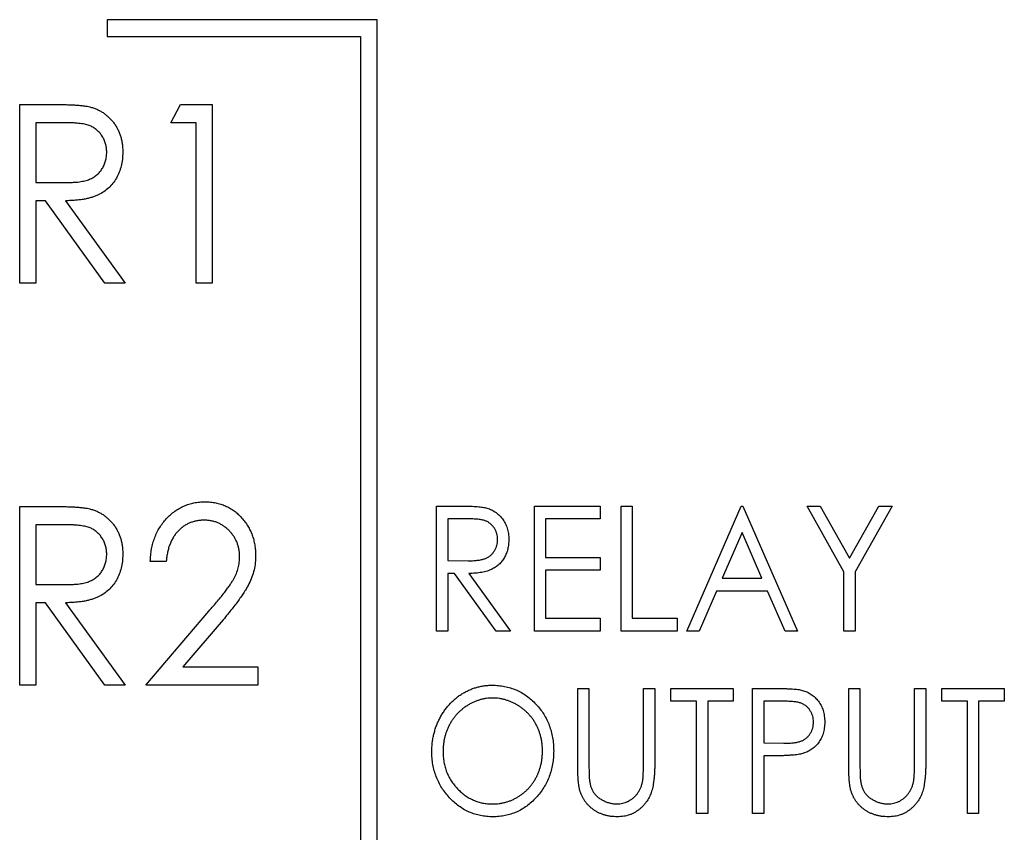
# Paper-space layout 'Sheet2' of a CAD drawing. Header units: millimetres. Extents: x 0 to 420, y 0 to 297.
# Tile 5 of 31: x 90 to 104, y 119 to 131. Entities that reach past the tile are written whole.
import ezdxf

# ---------------------------------------------------------------- set-up
doc = ezdxf.new("R2010")
doc.units = ezdxf.units.MM

psp = doc.layouts.new('Sheet2')

# ---------------------------------------------------------------- linework, layer by layer
at = {"color": 7, "linetype": 'Continuous', "lineweight": 25}
for p, q in [((95.125, 130.783), (91.125, 130.783)), ((91.125, 130.783), (91.125, 130.533)), ((95.125, 107.833), (95.125, 130.783)), ((91.125, 130.533), (94.875, 130.533)), ((94.875, 130.533), (94.875, 108.083)), ((89.83, 129.529), (90.316, 129.529)), ((89.83, 126.883), (89.83, 129.529)), ((92.069, 129.257), (92.211, 129.529)), ((92.211, 129.529), (92.679, 129.529)), ((92.679, 129.529), (92.679, 126.883)), ((90.507, 129.257), (90.067, 129.257)), ((90.067, 129.257), (90.067, 128.375)), ((92.442, 129.257), (92.069, 129.257)), ((92.442, 126.883), (92.442, 129.257)), ((90.067, 128.375), (90.497, 128.372)), ((90.21, 128.104), (90.067, 128.104)), ((90.067, 128.104), (90.067, 126.883)), ((91.09, 126.883), (90.21, 128.104)), ((90.509, 128.104), (91.39, 126.883)), ((90.067, 126.883), (89.83, 126.883)), ((91.39, 126.883), (91.09, 126.883)), ((92.679, 126.883), (92.442, 126.883)), ((89.83, 123.579), (90.316, 123.579)), ((89.83, 120.933), (89.83, 123.579)), ((96.004, 123.585), (96.344, 123.585)), ((96.004, 121.733), (96.004, 123.585)), ((97.452, 123.585), (98.426, 123.585)), ((97.452, 121.733), (97.452, 123.585)), ((98.426, 123.585), (98.426, 123.395)), ((98.734, 123.585), (98.901, 123.585)), ((98.734, 121.733), (98.734, 123.585)), ((98.901, 123.585), (98.901, 121.923)), ((99.708, 121.733), (100.515, 123.585)), ((100.515, 123.585), (100.539, 123.585)), ((100.539, 123.585), (101.346, 121.733)), ((101.489, 123.585), (101.683, 123.585)), ((102.035, 122.613), (101.489, 123.585)), ((101.683, 123.585), (102.118, 122.811)), ((102.118, 122.811), (102.553, 123.585)), ((102.747, 123.585), (102.201, 122.613)), ((102.553, 123.585), (102.747, 123.585)), ((96.477, 123.395), (96.17, 123.395)), ((96.17, 123.395), (96.17, 122.778)), ((98.426, 123.395), (97.618, 123.395)), ((97.618, 123.395), (97.618, 122.825)), ((90.067, 123.307), (90.067, 122.425)), ((90.507, 123.307), (90.067, 123.307)), ((100.527, 123.191), (100.233, 122.516)), ((100.821, 122.516), (100.527, 123.191)), ((92.001, 122.765), (91.764, 122.765)), ((96.17, 122.778), (96.47, 122.775)), ((97.618, 122.825), (98.426, 122.825)), ((98.426, 122.825), (98.426, 122.635)), ((97.618, 122.635), (97.618, 121.923)), ((98.426, 122.635), (97.618, 122.635)), ((102.035, 121.733), (102.035, 122.613)), ((102.201, 122.613), (102.201, 121.733)), ((96.269, 122.588), (96.17, 122.588)), ((96.17, 122.588), (96.17, 121.733)), ((96.886, 121.733), (96.269, 122.588)), ((96.479, 122.588), (97.096, 121.733)), ((100.233, 122.516), (100.821, 122.516)), ((90.067, 122.425), (90.497, 122.422)), ((100.15, 122.327), (99.892, 121.733)), ((100.904, 122.327), (100.15, 122.327)), ((101.163, 121.733), (100.904, 122.327)), ((90.21, 122.154), (90.067, 122.154)), ((90.067, 122.154), (90.067, 120.933)), ((91.09, 120.933), (90.21, 122.154)), ((90.509, 122.154), (91.39, 120.933)), ((91.696, 120.933), (92.631, 122.028)), ((92.844, 121.902), (92.248, 121.204)), ((97.618, 121.923), (98.426, 121.923)), ((98.426, 121.923), (98.426, 121.733)), ((98.901, 121.923), (99.565, 121.923)), ((99.565, 121.923), (99.565, 121.733)), ((96.17, 121.733), (96.004, 121.733)), ((97.096, 121.733), (96.886, 121.733)), ((98.426, 121.733), (97.452, 121.733)), ((99.565, 121.733), (98.734, 121.733)), ((99.892, 121.733), (99.708, 121.733)), ((101.346, 121.733), (101.163, 121.733)), ((102.201, 121.733), (102.035, 121.733)), ((92.248, 121.204), (93.358, 121.204)), ((93.358, 121.204), (93.358, 120.933)), ((90.067, 120.933), (89.83, 120.933)), ((91.39, 120.933), (91.09, 120.933)), ((93.358, 120.933), (91.696, 120.933)), ((98.093, 120.885), (98.259, 120.885)), ((98.093, 119.766), (98.093, 120.885)), ((98.259, 120.885), (98.259, 119.775)), ((99.067, 119.775), (99.067, 120.885)), ((99.067, 120.885), (99.233, 120.885)), ((99.233, 120.885), (99.233, 119.766)), ((99.47, 120.885), (100.396, 120.885)), ((99.47, 120.695), (99.47, 120.885)), ((100.396, 120.885), (100.396, 120.695)), ((100.681, 120.885), (101.022, 120.885)), ((100.681, 119.033), (100.681, 120.885)), ((102.106, 120.885), (102.272, 120.885)), ((102.106, 119.766), (102.106, 120.885)), ((102.272, 120.885), (102.272, 119.775)), ((103.08, 119.775), (103.08, 120.885)), ((103.08, 120.885), (103.246, 120.885)), ((103.246, 120.885), (103.246, 119.766)), ((103.483, 120.885), (104.409, 120.885)), ((103.483, 120.695), (103.483, 120.885)), ((104.409, 120.885), (104.409, 120.695)), ((99.85, 120.695), (99.47, 120.695)), ((99.85, 119.033), (99.85, 120.695)), ((100.017, 120.695), (100.017, 119.033)), ((100.396, 120.695), (100.017, 120.695)), ((101.156, 120.695), (100.848, 120.695)), ((100.848, 120.695), (100.848, 120.078)), ((103.863, 120.695), (103.483, 120.695)), ((103.863, 119.033), (103.863, 120.695)), ((104.029, 120.695), (104.029, 119.033)), ((104.409, 120.695), (104.029, 120.695)), ((100.848, 120.078), (101.143, 120.074)), ((100.97, 119.888), (100.848, 119.888)), ((100.848, 119.888), (100.848, 119.033)), ((100.017, 119.033), (99.85, 119.033)), ((100.848, 119.033), (100.681, 119.033)), ((104.029, 119.033), (103.863, 119.033))]:
    psp.add_line(p, q, dxfattribs=at)
for points, knots in [([(90.316, 129.529), (90.349, 129.529), (90.411, 129.528), (90.5, 129.527), (90.582, 129.524), (90.655, 129.52), (90.719, 129.515), (90.776, 129.509), (90.825, 129.502), (90.854, 129.496), (90.867, 129.493)], [0, 0, 0, 0, 0.176242, 0.33814, 0.484799, 0.617149, 0.734395, 0.837422, 0.92561, 1, 1, 1, 1]), ([(90.867, 129.493), (90.885, 129.488), (90.92, 129.478), (90.971, 129.458), (91.019, 129.435), (91.065, 129.408), (91.107, 129.376), (91.148, 129.341), (91.186, 129.303), (91.221, 129.26), (91.253, 129.214), (91.28, 129.165), (91.304, 129.114), (91.323, 129.061), (91.338, 129.004), (91.349, 128.946), (91.355, 128.884), (91.356, 128.842), (91.356, 128.821)], [0, 0, 0, 0, 0.061387, 0.121495, 0.181089, 0.240038, 0.298644, 0.35799, 0.418441, 0.480043, 0.541867, 0.604173, 0.666682, 0.729899, 0.794538, 0.860455, 0.929211, 1, 1, 1, 1]), ([(91.119, 128.822), (91.118, 128.843), (91.117, 128.885), (91.103, 128.946), (91.082, 129.005), (91.052, 129.059), (91.016, 129.109), (90.974, 129.151), (90.926, 129.186), (90.882, 129.209), (90.842, 129.223), (90.808, 129.232), (90.769, 129.24), (90.725, 129.246), (90.677, 129.252), (90.624, 129.255), (90.567, 129.257), (90.527, 129.257), (90.507, 129.257)], [0, 0, 0, 0, 0.074206, 0.146692, 0.218332, 0.29067, 0.362618, 0.431553, 0.499554, 0.567987, 0.604677, 0.646293, 0.69288, 0.744014, 0.799888, 0.86174, 0.928424, 1, 1, 1, 1]), ([(90.497, 128.372), (90.517, 128.372), (90.556, 128.372), (90.612, 128.375), (90.664, 128.378), (90.712, 128.383), (90.756, 128.39), (90.796, 128.399), (90.832, 128.409), (90.875, 128.424), (90.922, 128.448), (90.973, 128.484), (91.017, 128.528), (91.053, 128.579), (91.083, 128.634), (91.103, 128.694), (91.117, 128.757), (91.118, 128.8), (91.119, 128.822)], [0, 0, 0, 0, 0.068884, 0.133004, 0.192369, 0.247684, 0.298447, 0.344783, 0.387444, 0.426058, 0.498477, 0.568226, 0.638295, 0.709239, 0.781676, 0.852765, 0.925523, 1, 1, 1, 1]), ([(91.356, 128.821), (91.355, 128.786), (91.353, 128.717), (91.336, 128.618), (91.306, 128.525), (91.264, 128.438), (91.212, 128.361), (91.149, 128.292), (91.076, 128.235), (91.007, 128.195), (90.946, 128.169), (90.896, 128.152), (90.841, 128.138), (90.783, 128.125), (90.72, 128.116), (90.654, 128.109), (90.583, 128.105), (90.534, 128.104), (90.509, 128.104)], [0, 0, 0, 0, 0.083484, 0.162613, 0.23918, 0.314494, 0.388385, 0.460717, 0.533791, 0.609022, 0.648239, 0.690365, 0.734562, 0.781635, 0.831635, 0.884694, 0.940506, 1, 1, 1, 1]), ([(91.764, 122.765), (91.765, 122.796), (91.768, 122.858), (91.781, 122.948), (91.801, 123.034), (91.827, 123.116), (91.861, 123.194), (91.902, 123.267), (91.949, 123.335), (92.003, 123.399), (92.062, 123.457), (92.125, 123.508), (92.191, 123.551), (92.261, 123.586), (92.334, 123.613), (92.411, 123.633), (92.491, 123.645), (92.546, 123.646), (92.573, 123.647)], [0, 0, 0, 0, 0.0708942, 0.1392001, 0.2048698, 0.2692344, 0.3320809, 0.394901, 0.457202, 0.5201126, 0.5825175, 0.6427381, 0.7017339, 0.7600454, 0.8181574, 0.8772602, 0.9375267, 1, 1, 1, 1]), ([(92.573, 123.647), (92.601, 123.646), (92.654, 123.645), (92.732, 123.633), (92.807, 123.615), (92.877, 123.589), (92.944, 123.556), (93.005, 123.515), (93.064, 123.467), (93.117, 123.412), (93.166, 123.352), (93.208, 123.289), (93.244, 123.224), (93.273, 123.155), (93.296, 123.084), (93.312, 123.01), (93.322, 122.934), (93.323, 122.882), (93.324, 122.856)], [0, 0, 0, 0, 0.067106, 0.131744, 0.194458, 0.255749, 0.316097, 0.376704, 0.438236, 0.501646, 0.565077, 0.627495, 0.688465, 0.749509, 0.810355, 0.872348, 0.935088, 1, 1, 1, 1]), ([(90.316, 123.579), (90.349, 123.579), (90.411, 123.578), (90.5, 123.577), (90.582, 123.574), (90.655, 123.57), (90.719, 123.565), (90.776, 123.559), (90.825, 123.552), (90.854, 123.546), (90.867, 123.543)], [0, 0, 0, 0, 0.176242, 0.33814, 0.484799, 0.617149, 0.734395, 0.837422, 0.92561, 1, 1, 1, 1]), ([(90.867, 123.543), (90.885, 123.538), (90.92, 123.528), (90.971, 123.508), (91.019, 123.485), (91.065, 123.458), (91.107, 123.426), (91.148, 123.391), (91.186, 123.353), (91.221, 123.31), (91.253, 123.264), (91.28, 123.215), (91.304, 123.164), (91.323, 123.111), (91.338, 123.054), (91.349, 122.996), (91.355, 122.934), (91.356, 122.892), (91.356, 122.871)], [0, 0, 0, 0, 0.061387, 0.121495, 0.181089, 0.240038, 0.298644, 0.35799, 0.418441, 0.480043, 0.541867, 0.604173, 0.666682, 0.729899, 0.794538, 0.860455, 0.929211, 1, 1, 1, 1]), ([(96.344, 123.585), (96.367, 123.585), (96.41, 123.585), (96.473, 123.584), (96.53, 123.581), (96.581, 123.579), (96.626, 123.575), (96.666, 123.571), (96.7, 123.566), (96.72, 123.562), (96.73, 123.56)], [0, 0, 0, 0, 0.176242, 0.33814, 0.484799, 0.617149, 0.734395, 0.837422, 0.92561, 1, 1, 1, 1]), ([(96.73, 123.56), (96.742, 123.556), (96.767, 123.55), (96.802, 123.536), (96.836, 123.519), (96.868, 123.501), (96.898, 123.478), (96.926, 123.454), (96.953, 123.427), (96.977, 123.397), (97, 123.365), (97.019, 123.331), (97.036, 123.295), (97.049, 123.257), (97.059, 123.218), (97.067, 123.177), (97.071, 123.134), (97.072, 123.105), (97.072, 123.09)], [0, 0, 0, 0, 0.061387, 0.1214951, 0.1810892, 0.2400382, 0.2986442, 0.3579899, 0.4184412, 0.480043, 0.5418672, 0.6041732, 0.6666824, 0.7298994, 0.7945383, 0.8604552, 0.9292113, 1, 1, 1, 1]), ([(92.562, 123.375), (92.543, 123.375), (92.506, 123.374), (92.451, 123.366), (92.399, 123.353), (92.349, 123.336), (92.302, 123.314), (92.257, 123.286), (92.215, 123.253), (92.175, 123.215), (92.138, 123.173), (92.107, 123.127), (92.078, 123.076), (92.055, 123.022), (92.034, 122.963), (92.019, 122.901), (92.007, 122.834), (92.003, 122.788), (92.001, 122.765)], [0, 0, 0, 0, 0.061535, 0.120681, 0.178642, 0.235332, 0.291867, 0.34862, 0.406764, 0.466093, 0.52635, 0.587062, 0.649555, 0.7136, 0.780456, 0.850261, 0.923173, 1, 1, 1, 1]), ([(93.086, 122.839), (93.086, 122.857), (93.086, 122.892), (93.078, 122.945), (93.066, 122.995), (93.049, 123.043), (93.028, 123.09), (93.002, 123.134), (92.97, 123.177), (92.935, 123.217), (92.896, 123.254), (92.855, 123.287), (92.811, 123.314), (92.766, 123.336), (92.718, 123.354), (92.667, 123.366), (92.615, 123.374), (92.58, 123.375), (92.562, 123.375)], [0, 0, 0, 0, 0.064826, 0.127694, 0.189002, 0.250262, 0.311649, 0.372859, 0.435986, 0.500806, 0.565495, 0.628378, 0.689165, 0.749946, 0.810822, 0.872278, 0.935146, 1, 1, 1, 1]), ([(96.906, 123.09), (96.905, 123.105), (96.904, 123.134), (96.895, 123.177), (96.88, 123.218), (96.859, 123.256), (96.834, 123.291), (96.804, 123.321), (96.771, 123.345), (96.74, 123.361), (96.712, 123.371), (96.688, 123.377), (96.661, 123.383), (96.63, 123.387), (96.597, 123.391), (96.56, 123.393), (96.52, 123.395), (96.492, 123.395), (96.477, 123.395)], [0, 0, 0, 0, 0.074206, 0.146692, 0.218332, 0.29067, 0.362618, 0.431553, 0.499554, 0.567987, 0.604677, 0.646293, 0.69288, 0.744014, 0.799888, 0.86174, 0.928424, 1, 1, 1, 1]), ([(91.119, 122.872), (91.118, 122.893), (91.117, 122.935), (91.103, 122.996), (91.082, 123.055), (91.052, 123.109), (91.016, 123.159), (90.974, 123.201), (90.926, 123.236), (90.882, 123.259), (90.842, 123.273), (90.808, 123.282), (90.769, 123.29), (90.725, 123.296), (90.677, 123.302), (90.624, 123.305), (90.567, 123.307), (90.527, 123.307), (90.507, 123.307)], [0, 0, 0, 0, 0.074206, 0.146692, 0.218332, 0.29067, 0.362618, 0.431553, 0.499554, 0.567987, 0.604677, 0.646293, 0.69288, 0.744014, 0.799888, 0.86174, 0.928424, 1, 1, 1, 1]), ([(96.47, 122.775), (96.485, 122.775), (96.512, 122.775), (96.551, 122.777), (96.588, 122.78), (96.621, 122.783), (96.652, 122.788), (96.68, 122.794), (96.705, 122.801), (96.735, 122.812), (96.768, 122.828), (96.804, 122.854), (96.834, 122.884), (96.86, 122.92), (96.881, 122.959), (96.895, 123.001), (96.904, 123.045), (96.905, 123.075), (96.906, 123.09)], [0, 0, 0, 0, 0.068884, 0.133004, 0.192369, 0.247684, 0.298447, 0.344783, 0.387444, 0.426058, 0.498477, 0.568226, 0.638295, 0.709239, 0.781676, 0.852765, 0.925523, 1, 1, 1, 1]), ([(97.072, 123.09), (97.071, 123.065), (97.07, 123.017), (97.058, 122.947), (97.037, 122.882), (97.008, 122.822), (96.971, 122.767), (96.927, 122.719), (96.876, 122.679), (96.827, 122.652), (96.785, 122.633), (96.75, 122.621), (96.712, 122.611), (96.671, 122.603), (96.627, 122.596), (96.58, 122.591), (96.531, 122.588), (96.497, 122.588), (96.479, 122.588)], [0, 0, 0, 0, 0.0834844, 0.1626129, 0.2391798, 0.3144944, 0.3883849, 0.4607166, 0.5337905, 0.6090224, 0.6482386, 0.6903647, 0.734562, 0.7816353, 0.8316349, 0.884694, 0.9405057, 1, 1, 1, 1]), ([(90.497, 122.422), (90.517, 122.422), (90.556, 122.422), (90.612, 122.425), (90.664, 122.428), (90.712, 122.433), (90.756, 122.44), (90.796, 122.449), (90.832, 122.459), (90.875, 122.474), (90.922, 122.498), (90.973, 122.534), (91.017, 122.578), (91.053, 122.629), (91.083, 122.684), (91.103, 122.744), (91.117, 122.807), (91.118, 122.85), (91.119, 122.872)], [0, 0, 0, 0, 0.068884, 0.133004, 0.192369, 0.247684, 0.298447, 0.344783, 0.387444, 0.426058, 0.498477, 0.568226, 0.638295, 0.709239, 0.781676, 0.852765, 0.925523, 1, 1, 1, 1]), ([(91.356, 122.871), (91.355, 122.836), (91.353, 122.767), (91.336, 122.668), (91.306, 122.575), (91.264, 122.488), (91.212, 122.411), (91.149, 122.342), (91.076, 122.285), (91.007, 122.245), (90.946, 122.219), (90.896, 122.202), (90.841, 122.188), (90.783, 122.175), (90.72, 122.166), (90.654, 122.159), (90.583, 122.155), (90.534, 122.154), (90.509, 122.154)], [0, 0, 0, 0, 0.083484, 0.162613, 0.23918, 0.314494, 0.388385, 0.460717, 0.533791, 0.609022, 0.648239, 0.690365, 0.734562, 0.781635, 0.831635, 0.884694, 0.940506, 1, 1, 1, 1]), ([(92.631, 122.028), (92.653, 122.054), (92.697, 122.104), (92.759, 122.177), (92.815, 122.245), (92.864, 122.308), (92.907, 122.365), (92.944, 122.417), (92.975, 122.464), (93.008, 122.52), (93.04, 122.587), (93.067, 122.669), (93.083, 122.753), (93.085, 122.81), (93.086, 122.839)], [0, 0, 0, 0, 0.1089127, 0.2096152, 0.3017648, 0.3853909, 0.4609786, 0.528012, 0.5871407, 0.6380236, 0.7303949, 0.8206903, 0.9096583, 1, 1, 1, 1]), ([(93.324, 122.856), (93.323, 122.819), (93.32, 122.746), (93.302, 122.638), (93.27, 122.534), (93.234, 122.449), (93.197, 122.381), (93.164, 122.325), (93.124, 122.266), (93.08, 122.201), (93.029, 122.133), (92.973, 122.059), (92.91, 121.982), (92.866, 121.929), (92.844, 121.902)], [0, 0, 0, 0, 0.10151, 0.200837, 0.299625, 0.399332, 0.452699, 0.511826, 0.577323, 0.649147, 0.727119, 0.811496, 0.9029, 1, 1, 1, 1]), ([(95.932, 119.951), (95.933, 119.973), (95.934, 120.017), (95.939, 120.082), (95.948, 120.146), (95.962, 120.208), (95.979, 120.27), (95.999, 120.33), (96.024, 120.389), (96.051, 120.446), (96.082, 120.502), (96.117, 120.554), (96.153, 120.604), (96.192, 120.65), (96.235, 120.693), (96.279, 120.733), (96.327, 120.77), (96.377, 120.804), (96.429, 120.834), (96.482, 120.86), (96.536, 120.883), (96.592, 120.901), (96.648, 120.915), (96.706, 120.925), (96.764, 120.932), (96.804, 120.932), (96.824, 120.932)], [0, 0, 0, 0, 0.044811, 0.089011, 0.13275, 0.176233, 0.219272, 0.262324, 0.305647, 0.348979, 0.392242, 0.43461, 0.476184, 0.517236, 0.558165, 0.598792, 0.639668, 0.680638, 0.721467, 0.761759, 0.801482, 0.840953, 0.880381, 0.919726, 0.959716, 1, 1, 1, 1]), ([(96.824, 120.932), (96.855, 120.932), (96.918, 120.93), (97.01, 120.917), (97.098, 120.894), (97.182, 120.864), (97.261, 120.824), (97.337, 120.776), (97.409, 120.718), (97.476, 120.652), (97.537, 120.58), (97.591, 120.504), (97.636, 120.423), (97.673, 120.338), (97.702, 120.249), (97.722, 120.156), (97.735, 120.059), (97.736, 119.993), (97.737, 119.96)], [0, 0, 0, 0, 0.064112, 0.12603, 0.186709, 0.24615, 0.305771, 0.366051, 0.427384, 0.490821, 0.554635, 0.61692, 0.678954, 0.740666, 0.803314, 0.866858, 0.932414, 1, 1, 1, 1]), ([(101.022, 120.885), (101.045, 120.885), (101.09, 120.885), (101.155, 120.883), (101.213, 120.881), (101.266, 120.878), (101.312, 120.875), (101.353, 120.87), (101.387, 120.865), (101.408, 120.86), (101.417, 120.857)], [0, 0, 0, 0, 0.1765, 0.339032, 0.485753, 0.61857, 0.735674, 0.838185, 0.926155, 1, 1, 1, 1]), ([(96.831, 120.743), (96.815, 120.742), (96.783, 120.742), (96.736, 120.736), (96.689, 120.728), (96.643, 120.717), (96.598, 120.701), (96.553, 120.683), (96.508, 120.662), (96.465, 120.637), (96.423, 120.61), (96.384, 120.579), (96.346, 120.547), (96.311, 120.512), (96.279, 120.476), (96.248, 120.437), (96.221, 120.395), (96.195, 120.351), (96.172, 120.306), (96.153, 120.259), (96.136, 120.211), (96.122, 120.162), (96.112, 120.111), (96.104, 120.059), (96.1, 120.006), (96.099, 119.97), (96.099, 119.952)], [0, 0, 0, 0, 0.039956, 0.079513, 0.119111, 0.158682, 0.198528, 0.238944, 0.279928, 0.321669, 0.363487, 0.405034, 0.446304, 0.487242, 0.528249, 0.569305, 0.611035, 0.653354, 0.695583, 0.737902, 0.780492, 0.823231, 0.866218, 0.910046, 0.954473, 1, 1, 1, 1]), ([(97.571, 119.96), (97.571, 119.978), (97.57, 120.014), (97.566, 120.066), (97.558, 120.118), (97.547, 120.168), (97.533, 120.216), (97.517, 120.264), (97.497, 120.31), (97.475, 120.355), (97.45, 120.398), (97.422, 120.439), (97.391, 120.477), (97.359, 120.514), (97.323, 120.548), (97.286, 120.58), (97.246, 120.61), (97.203, 120.637), (97.159, 120.662), (97.114, 120.683), (97.069, 120.701), (97.023, 120.717), (96.976, 120.728), (96.928, 120.736), (96.88, 120.742), (96.847, 120.742), (96.831, 120.743)], [0, 0, 0, 0, 0.044923, 0.089057, 0.132287, 0.174986, 0.217144, 0.258769, 0.300532, 0.342498, 0.384141, 0.425372, 0.466388, 0.507179, 0.548135, 0.589217, 0.630842, 0.673193, 0.715487, 0.757043, 0.79776, 0.838207, 0.878693, 0.918916, 0.959101, 1, 1, 1, 1]), ([(101.417, 120.857), (101.429, 120.854), (101.453, 120.847), (101.487, 120.833), (101.52, 120.817), (101.551, 120.798), (101.58, 120.776), (101.608, 120.752), (101.633, 120.725), (101.657, 120.696), (101.679, 120.664), (101.698, 120.631), (101.714, 120.595), (101.727, 120.557), (101.738, 120.518), (101.744, 120.476), (101.749, 120.433), (101.75, 120.403), (101.75, 120.388)], [0, 0, 0, 0, 0.060075, 0.119303, 0.178069, 0.236256, 0.294313, 0.353143, 0.412708, 0.473813, 0.535615, 0.597403, 0.660232, 0.723514, 0.789577, 0.856841, 0.927091, 1, 1, 1, 1]), ([(101.584, 120.387), (101.583, 120.402), (101.582, 120.432), (101.573, 120.475), (101.558, 120.516), (101.537, 120.555), (101.512, 120.59), (101.482, 120.62), (101.449, 120.645), (101.417, 120.661), (101.389, 120.671), (101.365, 120.677), (101.338, 120.683), (101.307, 120.687), (101.274, 120.691), (101.238, 120.693), (101.198, 120.695), (101.171, 120.695), (101.156, 120.695)], [0, 0, 0, 0, 0.0740913, 0.1470678, 0.2191758, 0.292487, 0.364821, 0.434086, 0.5028423, 0.57172, 0.6083535, 0.6499045, 0.6958165, 0.7468715, 0.8026582, 0.8631859, 0.9291504, 1, 1, 1, 1]), ([(101.143, 120.074), (101.158, 120.074), (101.186, 120.074), (101.226, 120.076), (101.263, 120.078), (101.298, 120.082), (101.329, 120.087), (101.357, 120.092), (101.383, 120.099), (101.412, 120.109), (101.445, 120.126), (101.481, 120.151), (101.511, 120.182), (101.537, 120.217), (101.558, 120.256), (101.573, 120.298), (101.582, 120.342), (101.583, 120.372), (101.584, 120.387)], [0, 0, 0, 0, 0.070231, 0.135127, 0.195896, 0.251444, 0.303058, 0.349556, 0.391936, 0.430093, 0.501229, 0.570517, 0.640124, 0.710955, 0.782914, 0.853735, 0.926014, 1, 1, 1, 1]), ([(101.75, 120.388), (101.75, 120.373), (101.749, 120.343), (101.745, 120.3), (101.737, 120.258), (101.728, 120.218), (101.715, 120.181), (101.699, 120.145), (101.681, 120.112), (101.659, 120.081), (101.635, 120.052), (101.609, 120.025), (101.581, 120.001), (101.551, 119.979), (101.518, 119.96), (101.483, 119.944), (101.446, 119.929), (101.421, 119.922), (101.407, 119.918)], [0, 0, 0, 0, 0.072309, 0.141358, 0.208207, 0.272336, 0.335143, 0.396174, 0.456668, 0.516646, 0.575929, 0.634933, 0.693693, 0.752708, 0.811962, 0.873196, 0.935504, 1, 1, 1, 1]), ([(96.838, 118.985), (96.807, 118.986), (96.745, 118.988), (96.655, 119.002), (96.569, 119.023), (96.486, 119.054), (96.407, 119.094), (96.332, 119.143), (96.26, 119.201), (96.193, 119.267), (96.133, 119.339), (96.079, 119.415), (96.034, 119.495), (95.997, 119.579), (95.968, 119.667), (95.947, 119.758), (95.935, 119.853), (95.933, 119.918), (95.932, 119.951)], [0, 0, 0, 0, 0.063524, 0.12488, 0.185155, 0.244833, 0.304627, 0.365038, 0.42717, 0.49127, 0.555588, 0.618668, 0.681008, 0.742903, 0.805249, 0.868474, 0.933217, 1, 1, 1, 1]), ([(96.099, 119.952), (96.099, 119.925), (96.101, 119.872), (96.111, 119.795), (96.127, 119.721), (96.151, 119.65), (96.181, 119.582), (96.219, 119.518), (96.262, 119.457), (96.313, 119.4), (96.367, 119.347), (96.425, 119.301), (96.486, 119.262), (96.55, 119.231), (96.616, 119.205), (96.685, 119.188), (96.757, 119.177), (96.806, 119.176), (96.831, 119.175)], [0, 0, 0, 0, 0.06753, 0.132738, 0.196163, 0.25879, 0.321017, 0.383435, 0.446363, 0.511011, 0.575079, 0.637133, 0.697793, 0.757163, 0.816573, 0.8765, 0.937463, 1, 1, 1, 1]), ([(96.831, 119.175), (96.848, 119.176), (96.881, 119.176), (96.93, 119.181), (96.979, 119.189), (97.026, 119.201), (97.073, 119.215), (97.118, 119.233), (97.163, 119.254), (97.206, 119.278), (97.248, 119.305), (97.287, 119.334), (97.324, 119.366), (97.359, 119.4), (97.392, 119.437), (97.422, 119.476), (97.45, 119.517), (97.475, 119.561), (97.497, 119.607), (97.517, 119.653), (97.533, 119.702), (97.547, 119.751), (97.558, 119.801), (97.566, 119.853), (97.57, 119.906), (97.571, 119.942), (97.571, 119.96)], [0, 0, 0, 0, 0.041661, 0.082882, 0.123552, 0.164177, 0.204273, 0.24489, 0.285869, 0.327154, 0.368651, 0.40943, 0.450115, 0.490687, 0.531109, 0.572015, 0.613338, 0.655348, 0.697698, 0.739863, 0.781905, 0.824489, 0.86732, 0.910682, 0.954948, 1, 1, 1, 1]), ([(97.737, 119.96), (97.736, 119.926), (97.735, 119.861), (97.722, 119.764), (97.702, 119.672), (97.673, 119.583), (97.637, 119.498), (97.591, 119.417), (97.538, 119.34), (97.477, 119.268), (97.41, 119.202), (97.339, 119.144), (97.265, 119.095), (97.186, 119.055), (97.104, 119.023), (97.018, 119.002), (96.929, 118.988), (96.869, 118.986), (96.838, 118.985)], [0, 0, 0, 0, 0.067668, 0.133292, 0.19714, 0.260013, 0.322488, 0.385059, 0.448295, 0.51269, 0.576673, 0.638498, 0.698729, 0.757967, 0.817157, 0.876594, 0.937343, 1, 1, 1, 1]), ([(101.407, 119.918), (101.397, 119.916), (101.373, 119.91), (101.334, 119.904), (101.289, 119.899), (101.238, 119.895), (101.18, 119.892), (101.116, 119.889), (101.045, 119.888), (100.996, 119.888), (100.97, 119.888)], [0, 0, 0, 0, 0.075269, 0.165174, 0.268129, 0.385984, 0.51806, 0.664405, 0.825035, 1, 1, 1, 1]), ([(98.125, 119.376), (98.122, 119.386), (98.116, 119.407), (98.111, 119.443), (98.105, 119.483), (98.101, 119.53), (98.097, 119.581), (98.095, 119.638), (98.093, 119.7), (98.093, 119.744), (98.093, 119.766)], [0, 0, 0, 0, 0.077936, 0.169149, 0.274074, 0.391816, 0.523462, 0.668216, 0.827041, 1, 1, 1, 1]), ([(98.259, 119.775), (98.259, 119.76), (98.259, 119.73), (98.26, 119.687), (98.261, 119.65), (98.261, 119.616), (98.262, 119.588), (98.263, 119.564), (98.265, 119.545), (98.266, 119.534), (98.267, 119.529)], [0, 0, 0, 0, 0.191105, 0.362655, 0.516171, 0.650128, 0.766034, 0.862527, 0.941006, 1, 1, 1, 1]), ([(99.233, 119.766), (99.233, 119.746), (99.233, 119.707), (99.23, 119.649), (99.227, 119.595), (99.222, 119.543), (99.216, 119.494), (99.208, 119.448), (99.199, 119.405), (99.188, 119.365), (99.176, 119.327), (99.16, 119.291), (99.142, 119.255), (99.12, 119.222), (99.097, 119.189), (99.07, 119.157), (99.04, 119.127), (99.008, 119.098), (98.974, 119.072), (98.937, 119.049), (98.899, 119.029), (98.859, 119.013), (98.817, 119.001), (98.773, 118.992), (98.727, 118.987), (98.696, 118.986), (98.681, 118.985)], [0, 0, 0, 0, 0.055741, 0.108782, 0.159483, 0.20722, 0.252436, 0.295103, 0.335609, 0.373517, 0.409957, 0.446416, 0.482967, 0.519684, 0.557168, 0.594999, 0.634172, 0.674127, 0.714136, 0.754079, 0.793688, 0.83312, 0.873373, 0.914549, 0.95654, 1, 1, 1, 1]), ([(99.049, 119.488), (99.05, 119.494), (99.054, 119.509), (99.057, 119.533), (99.06, 119.563), (99.063, 119.596), (99.064, 119.634), (99.066, 119.677), (99.066, 119.725), (99.067, 119.758), (99.067, 119.775)], [0, 0, 0, 0, 0.069596, 0.155423, 0.257515, 0.37358, 0.506166, 0.6554, 0.819993, 1, 1, 1, 1]), ([(102.138, 119.376), (102.135, 119.386), (102.129, 119.407), (102.123, 119.443), (102.118, 119.483), (102.113, 119.53), (102.11, 119.581), (102.108, 119.638), (102.106, 119.7), (102.106, 119.744), (102.106, 119.766)], [0, 0, 0, 0, 0.077936, 0.169149, 0.274074, 0.391816, 0.523462, 0.668216, 0.827041, 1, 1, 1, 1]), ([(102.272, 119.775), (102.272, 119.76), (102.272, 119.73), (102.273, 119.687), (102.273, 119.65), (102.274, 119.616), (102.275, 119.588), (102.276, 119.564), (102.278, 119.545), (102.279, 119.534), (102.279, 119.529)], [0, 0, 0, 0, 0.191105, 0.362655, 0.516171, 0.650128, 0.766034, 0.862527, 0.941006, 1, 1, 1, 1]), ([(103.246, 119.766), (103.246, 119.746), (103.245, 119.707), (103.243, 119.649), (103.24, 119.595), (103.235, 119.543), (103.228, 119.494), (103.221, 119.448), (103.212, 119.405), (103.201, 119.365), (103.189, 119.327), (103.173, 119.291), (103.155, 119.255), (103.133, 119.222), (103.11, 119.189), (103.083, 119.157), (103.053, 119.127), (103.021, 119.098), (102.987, 119.072), (102.95, 119.049), (102.912, 119.029), (102.871, 119.013), (102.829, 119.001), (102.786, 118.992), (102.74, 118.987), (102.709, 118.986), (102.693, 118.985)], [0, 0, 0, 0, 0.055741, 0.108782, 0.159483, 0.20722, 0.252436, 0.295103, 0.335609, 0.373517, 0.409957, 0.446416, 0.482967, 0.519684, 0.557168, 0.594999, 0.634172, 0.674127, 0.714136, 0.754079, 0.793688, 0.83312, 0.873373, 0.914549, 0.95654, 1, 1, 1, 1]), ([(103.062, 119.488), (103.063, 119.494), (103.066, 119.509), (103.07, 119.533), (103.073, 119.563), (103.076, 119.596), (103.077, 119.634), (103.079, 119.677), (103.079, 119.725), (103.08, 119.758), (103.08, 119.775)], [0, 0, 0, 0, 0.069596, 0.155423, 0.257515, 0.37358, 0.506166, 0.6554, 0.819993, 1, 1, 1, 1]), ([(98.267, 119.529), (98.269, 119.512), (98.274, 119.478), (98.287, 119.43), (98.304, 119.386), (98.326, 119.347), (98.354, 119.311), (98.387, 119.278), (98.428, 119.25), (98.473, 119.224), (98.522, 119.203), (98.571, 119.187), (98.621, 119.177), (98.655, 119.176), (98.671, 119.175)], [0, 0, 0, 0, 0.088938, 0.172727, 0.251185, 0.32638, 0.400988, 0.479456, 0.562461, 0.652032, 0.742988, 0.831017, 0.915851, 1, 1, 1, 1]), ([(98.671, 119.175), (98.686, 119.176), (98.714, 119.177), (98.757, 119.184), (98.798, 119.197), (98.838, 119.213), (98.876, 119.235), (98.911, 119.26), (98.943, 119.289), (98.972, 119.321), (98.997, 119.358), (99.018, 119.398), (99.036, 119.441), (99.045, 119.472), (99.049, 119.488)], [0, 0, 0, 0, 0.081412, 0.161686, 0.242811, 0.324775, 0.407586, 0.488453, 0.56979, 0.650718, 0.733306, 0.819186, 0.907133, 1, 1, 1, 1]), ([(102.279, 119.529), (102.282, 119.512), (102.287, 119.478), (102.3, 119.43), (102.317, 119.386), (102.339, 119.347), (102.367, 119.311), (102.4, 119.278), (102.441, 119.25), (102.486, 119.224), (102.534, 119.203), (102.584, 119.187), (102.634, 119.177), (102.668, 119.176), (102.684, 119.175)], [0, 0, 0, 0, 0.088938, 0.172727, 0.251185, 0.32638, 0.400988, 0.479456, 0.562461, 0.652032, 0.742988, 0.831017, 0.915851, 1, 1, 1, 1]), ([(102.684, 119.175), (102.698, 119.176), (102.727, 119.177), (102.769, 119.184), (102.811, 119.197), (102.851, 119.213), (102.889, 119.235), (102.924, 119.26), (102.956, 119.289), (102.984, 119.321), (103.009, 119.358), (103.031, 119.398), (103.049, 119.441), (103.057, 119.472), (103.062, 119.488)], [0, 0, 0, 0, 0.081412, 0.161686, 0.242811, 0.324775, 0.407586, 0.488453, 0.56979, 0.650718, 0.733306, 0.819186, 0.907133, 1, 1, 1, 1]), ([(98.681, 118.985), (98.663, 118.986), (98.63, 118.987), (98.581, 118.991), (98.533, 119), (98.487, 119.011), (98.444, 119.027), (98.402, 119.045), (98.362, 119.067), (98.323, 119.092), (98.288, 119.119), (98.255, 119.15), (98.226, 119.182), (98.199, 119.217), (98.176, 119.253), (98.156, 119.292), (98.138, 119.333), (98.129, 119.362), (98.125, 119.376)], [0, 0, 0, 0, 0.069994, 0.137225, 0.203144, 0.267439, 0.330757, 0.392722, 0.455101, 0.517382, 0.579131, 0.639383, 0.69929, 0.758596, 0.817649, 0.877496, 0.938128, 1, 1, 1, 1]), ([(102.693, 118.985), (102.676, 118.986), (102.643, 118.987), (102.593, 118.991), (102.546, 119), (102.5, 119.011), (102.456, 119.027), (102.414, 119.045), (102.374, 119.067), (102.336, 119.092), (102.301, 119.119), (102.268, 119.15), (102.238, 119.182), (102.212, 119.217), (102.188, 119.253), (102.169, 119.292), (102.151, 119.333), (102.142, 119.362), (102.138, 119.376)], [0, 0, 0, 0, 0.0699943, 0.1372251, 0.2031439, 0.2674388, 0.3307573, 0.3927223, 0.4551005, 0.5173819, 0.579131, 0.6393827, 0.6992902, 0.7585965, 0.8176487, 0.8774962, 0.9381283, 1, 1, 1, 1])]:
    psp.add_open_spline(points, degree=3, knots=knots, dxfattribs=at)

doc.saveas('drawing.dxf')
